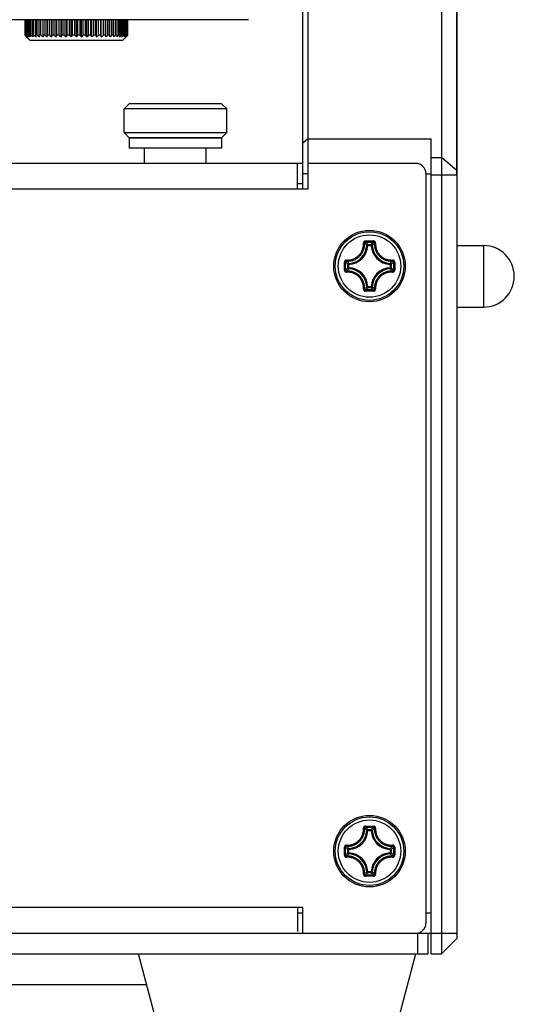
# Model space of a CAD drawing. Extents: x 0 to 420, y 0 to 297.
# Tile 73 of 75: x 382 to 391, y 193 to 212. Entities that reach past the tile are written whole.
import ezdxf

# ---------------------------------------------------------------- set-up
doc = ezdxf.new("R2010")
doc.units = 0
doc.header["$LTSCALE"] = 23.1
doc.layers.get('0').update_dxf_attribs({"linetype": 'CONTINUOUS'})
doc.layers.add('02___PRT_ALL_AXES', color=7, linetype='CONTINUOUS')
doc.layers.add('DIM_PILOTEES', color=7, linetype='CONTINUOUS')
doc.dimstyles.get("Standard").update_dxf_attribs({"dimtxt": 2.5, "dimasz": 2.5, "dimexe": 1.25, "dimexo": 0.625, "dimtad": 1, "dimcen": 2.5, "dimazin": 3, "dimtfac": 1, "dimtmove": 0, "dimatfit": 3})

# ---------------------------------------------------------------- blocks, each defined once
blk = doc.blocks.new('_FILLED')
at = {"color": 0, "linetype": 'BYBLOCK'}
blk.add_solid([(0, 0), (-1, 0.1429), (-1, -0.1429)], dxfattribs=at)
blk = doc.blocks.new('*D5')
at = {"layer": 'DIM_PILOTEES', "color": 2, "linetype": 'CONTINUOUS'}
for p, q in [((190.124, 209.109), (190.124, 278.743)), ((390.124, 209.109), (390.124, 278.743)), ((190.124, 276.743), (290.124, 276.743)), ((390.124, 276.743), (290.124, 276.743))]:
    blk.add_line(p, q, dxfattribs=at)
at = {"layer": 'DIM_PILOTEES', "color": 2, "linetype": 'CONTINUOUS', "xscale": 3.5, "yscale": 3.5, "zscale": 3.5, "rotation": 180}
blk.add_blockref('_FILLED', (190.124, 276.743), dxfattribs=at)
at = {"layer": 'DIM_PILOTEES', "color": 2, "linetype": 'CONTINUOUS', "xscale": 3.5, "yscale": 3.5, "zscale": 3.5}
blk.add_blockref('_FILLED', (390.124, 276.743), dxfattribs=at)

msp = doc.modelspace()

# ---------------------------------------------------------------- linework, layer by layer
at = {"color": 7, "linetype": 'CONTINUOUS'}
for p, q in [((387.224, 241.174), (387.224, 208.834)), ((389.824, 241.174), (389.824, 193.934)), ((387.124, 208.834), (387.124, 241.074)), ((390.124, 240.874), (390.124, 194.234)), ((386.064, 212.134), (360.114, 212.134)), ((381.715, 211.83), (381.715, 212.134)), ((381.717, 211.83), (381.717, 212.134)), ((381.723, 211.83), (381.723, 212.134)), ((381.731, 211.83), (381.731, 212.134)), ((381.743, 211.83), (381.743, 212.134)), ((381.755, 211.83), (381.755, 212.134)), ((381.773, 211.83), (381.773, 212.134)), ((381.789, 211.83), (381.789, 212.134)), ((381.813, 211.83), (381.813, 212.134)), ((381.834, 211.83), (381.834, 212.134)), ((381.864, 211.83), (381.864, 212.134)), ((381.888, 211.83), (381.888, 212.134)), ((381.923, 211.83), (381.923, 212.134)), ((381.952, 211.83), (381.952, 212.134)), ((381.991, 211.83), (381.991, 212.134)), ((382.024, 211.83), (382.024, 212.134)), ((382.065, 211.8), (382.065, 212.134)), ((382.068, 211.83), (382.068, 212.134)), ((382.103, 211.83), (382.103, 212.134)), ((382.144, 211.8), (382.144, 212.134)), ((382.151, 211.83), (382.151, 212.134)), ((382.189, 211.83), (382.189, 212.134)), ((382.229, 211.8), (382.229, 212.134)), ((382.24, 211.83), (382.24, 212.134)), ((382.281, 211.83), (382.281, 212.134)), ((382.32, 211.8), (382.32, 212.134)), ((382.335, 211.83), (382.335, 212.134)), ((382.377, 211.83), (382.377, 212.134)), ((382.415, 211.8), (382.415, 212.134)), ((382.434, 211.83), (382.434, 212.134)), ((382.478, 211.83), (382.478, 212.134)), ((382.513, 211.8), (382.513, 212.134)), ((382.536, 211.83), (382.536, 212.134)), ((382.581, 211.83), (382.581, 212.134)), ((382.613, 211.8), (382.613, 212.134)), ((382.639, 211.83), (382.639, 212.134)), ((382.685, 211.83), (382.685, 212.134)), ((382.714, 211.8), (382.714, 212.134)), ((382.744, 211.83), (382.744, 212.134)), ((382.79, 211.83), (382.79, 212.134)), ((382.816, 211.8), (382.816, 212.134)), ((382.848, 211.83), (382.848, 212.134)), ((382.893, 211.83), (382.893, 212.134)), ((382.916, 211.8), (382.916, 212.134)), ((382.951, 211.83), (382.951, 212.134)), ((382.995, 211.83), (382.995, 212.134)), ((383.014, 211.8), (383.014, 212.134)), ((383.051, 211.83), (383.051, 212.134)), ((383.094, 211.83), (383.094, 212.134)), ((383.109, 211.8), (383.109, 212.134)), ((383.148, 211.83), (383.148, 212.134)), ((383.189, 211.83), (383.189, 212.134)), ((383.199, 211.8), (383.199, 212.134)), ((383.24, 211.83), (383.24, 212.134)), ((383.278, 211.83), (383.278, 212.134)), ((383.285, 211.8), (383.285, 212.134)), ((383.326, 211.83), (383.326, 212.134)), ((383.361, 211.83), (383.361, 212.134)), ((383.364, 211.8), (383.364, 212.134)), ((383.405, 211.83), (383.405, 212.134)), ((383.438, 211.83), (383.438, 212.134)), ((383.477, 211.83), (383.477, 212.134)), ((383.506, 211.83), (383.506, 212.134)), ((383.541, 211.83), (383.541, 212.134)), ((383.565, 211.83), (383.565, 212.134)), ((383.595, 211.83), (383.595, 212.134)), ((383.616, 211.83), (383.616, 212.134)), ((383.64, 211.83), (383.64, 212.134)), ((383.656, 211.83), (383.656, 212.134)), ((383.674, 211.83), (383.674, 212.134)), ((383.686, 211.83), (383.686, 212.134)), ((383.698, 211.83), (383.698, 212.134)), ((383.705, 211.83), (383.705, 212.134)), ((383.712, 211.83), (383.712, 212.134)), ((383.714, 211.83), (383.714, 212.134)), ((381.717, 211.83), (381.715, 211.83)), ((381.722, 211.822), (381.715, 211.83)), ((381.717, 211.83), (381.734, 211.815)), ((381.737, 211.807), (381.722, 211.822)), ((381.731, 211.83), (381.723, 211.83)), ((381.737, 211.815), (381.723, 211.83)), ((381.731, 211.83), (381.748, 211.815)), ((381.734, 211.815), (381.75, 211.8)), ((381.75, 211.8), (381.737, 211.815)), ((381.814, 211.73), (381.737, 211.807)), ((381.755, 211.83), (381.743, 211.83)), ((381.754, 211.815), (381.743, 211.83)), ((381.748, 211.815), (381.766, 211.8)), ((381.766, 211.8), (381.754, 211.815)), ((381.789, 211.83), (381.773, 211.83)), ((381.783, 211.815), (381.773, 211.83)), ((381.792, 211.8), (381.783, 211.815)), ((381.783, 211.807), (381.792, 211.8)), ((381.789, 211.83), (381.809, 211.815)), ((381.834, 211.83), (381.813, 211.83)), ((381.821, 211.815), (381.813, 211.83)), ((381.828, 211.8), (381.821, 211.815)), ((381.888, 211.83), (381.864, 211.83)), ((381.874, 211.8), (381.864, 211.83)), ((381.952, 211.83), (381.923, 211.83)), ((381.93, 211.8), (381.923, 211.83)), ((382.024, 211.83), (381.991, 211.83)), ((381.994, 211.8), (381.991, 211.83)), ((382.065, 211.8), (382.068, 211.83)), ((382.103, 211.83), (382.068, 211.83)), ((382.144, 211.8), (382.151, 211.83)), ((382.189, 211.83), (382.151, 211.83)), ((382.229, 211.8), (382.24, 211.83)), ((382.281, 211.83), (382.24, 211.83)), ((382.281, 211.83), (382.301, 211.815)), ((382.32, 211.8), (382.327, 211.815)), ((382.327, 211.815), (382.335, 211.83)), ((382.377, 211.83), (382.335, 211.83)), ((382.406, 211.807), (382.415, 211.8)), ((382.415, 211.8), (382.424, 211.815)), ((382.424, 211.815), (382.434, 211.83)), ((382.478, 211.83), (382.434, 211.83)), ((382.478, 211.83), (382.495, 211.815)), ((382.495, 211.815), (382.513, 211.8)), ((382.513, 211.8), (382.524, 211.815)), ((382.524, 211.815), (382.536, 211.83)), ((382.581, 211.83), (382.536, 211.83)), ((382.581, 211.83), (382.597, 211.815)), ((382.597, 211.815), (382.613, 211.8)), ((382.613, 211.8), (382.626, 211.815)), ((382.626, 211.815), (382.639, 211.83)), ((382.685, 211.83), (382.639, 211.83)), ((382.685, 211.83), (382.7, 211.815)), ((382.7, 211.815), (382.714, 211.8)), ((382.714, 211.8), (382.729, 211.815)), ((382.729, 211.815), (382.744, 211.83)), ((382.79, 211.83), (382.744, 211.83)), ((382.79, 211.83), (382.803, 211.815)), ((382.803, 211.815), (382.816, 211.8)), ((382.816, 211.8), (382.832, 211.815)), ((382.832, 211.815), (382.848, 211.83)), ((382.893, 211.83), (382.848, 211.83)), ((382.893, 211.83), (382.905, 211.815)), ((382.905, 211.815), (382.916, 211.8)), ((382.916, 211.8), (382.934, 211.815)), ((382.934, 211.815), (382.951, 211.83)), ((382.995, 211.83), (382.951, 211.83)), ((382.995, 211.83), (383.005, 211.815)), ((383.005, 211.815), (383.014, 211.8)), ((383.094, 211.83), (383.051, 211.83)), ((383.094, 211.83), (383.102, 211.815)), ((383.102, 211.815), (383.109, 211.8)), ((383.189, 211.83), (383.148, 211.83)), ((383.189, 211.83), (383.199, 211.8)), ((383.278, 211.83), (383.24, 211.83)), ((383.278, 211.83), (383.285, 211.8)), ((383.361, 211.83), (383.326, 211.83)), ((383.361, 211.83), (383.364, 211.8)), ((383.438, 211.83), (383.405, 211.83)), ((383.438, 211.83), (383.435, 211.8)), ((383.506, 211.83), (383.477, 211.83)), ((383.506, 211.83), (383.499, 211.8)), ((383.565, 211.83), (383.541, 211.83)), ((383.565, 211.83), (383.555, 211.8)), ((383.616, 211.83), (383.595, 211.83)), ((383.608, 211.815), (383.601, 211.8)), ((383.616, 211.83), (383.608, 211.815)), ((383.614, 211.73), (383.694, 211.81)), ((383.646, 211.815), (383.637, 211.8)), ((383.656, 211.83), (383.64, 211.83)), ((383.656, 211.83), (383.646, 211.815)), ((383.663, 211.8), (383.681, 211.815)), ((383.675, 211.815), (383.663, 211.8)), ((383.686, 211.83), (383.674, 211.83)), ((383.686, 211.83), (383.675, 211.815)), ((383.679, 211.8), (383.695, 211.815)), ((383.692, 211.815), (383.679, 211.8)), ((383.681, 211.815), (383.698, 211.83)), ((383.705, 211.83), (383.692, 211.815)), ((383.704, 211.82), (383.694, 211.81)), ((383.695, 211.815), (383.712, 211.83)), ((383.705, 211.83), (383.698, 211.83)), ((383.714, 211.83), (383.704, 211.82)), ((383.714, 211.83), (383.712, 211.83)), ((383.614, 211.73), (381.814, 211.73)), ((383.744, 210.494), (383.644, 210.394)), ((385.544, 210.494), (383.744, 210.494)), ((385.544, 210.494), (385.644, 210.394)), ((385.644, 210.394), (383.644, 210.394)), ((383.644, 209.934), (383.644, 210.394)), ((385.644, 209.934), (385.644, 210.394)), ((383.644, 209.934), (385.644, 209.934)), ((383.744, 209.834), (383.644, 209.934)), ((385.544, 209.834), (385.644, 209.934)), ((383.744, 209.834), (385.544, 209.834)), ((387.224, 209.812), (387.124, 209.727)), ((387.224, 209.812), (389.624, 209.812)), ((389.624, 193.934), (389.624, 209.812)), ((384.044, 209.334), (384.044, 209.634)), ((385.244, 209.334), (385.244, 209.634)), ((387.124, 209.334), (193.224, 209.334)), ((387.024, 208.834), (387.024, 209.334)), ((389.324, 209.334), (387.224, 209.334)), ((389.624, 209.45), (389.824, 209.45)), ((390.124, 209.194), (389.824, 209.45)), ((387.224, 209.133), (387.124, 209.133)), ((389.524, 209.134), (389.524, 194.534)), ((389.524, 209.133), (389.624, 209.133)), ((389.624, 209.109), (390.124, 209.109)), ((387.124, 208.934), (387.024, 208.934)), ((387.224, 208.834), (193.024, 208.834)), ((388.335, 207.772), (388.328, 207.778)), ((388.348, 207.799), (388.395, 207.799)), ((388.379, 207.823), (388.425, 207.823)), ((388.395, 207.799), (388.439, 207.799)), ((388.425, 207.823), (388.501, 207.823)), ((388.514, 207.772), (388.521, 207.778)), ((388.392, 207.736), (388.372, 207.737)), ((388.392, 207.756), (388.457, 207.756)), ((388.392, 207.736), (388.392, 207.756)), ((388.392, 207.736), (388.457, 207.736)), ((388.457, 207.736), (388.457, 207.756)), ((388.457, 207.736), (388.477, 207.737)), ((390.124, 207.734), (390.644, 207.734)), ((390.644, 207.734), (390.644, 206.534)), ((387.935, 207.334), (387.935, 207.411)), ((387.959, 207.334), (387.959, 207.41)), ((387.986, 207.423), (387.98, 207.431)), ((388.022, 207.366), (388.022, 207.386)), ((388.826, 207.366), (388.827, 207.386)), ((388.862, 207.423), (388.869, 207.431)), ((388.89, 207.41), (388.89, 207.334)), ((388.914, 207.411), (388.914, 207.334)), ((387.935, 207.257), (387.935, 207.334)), ((387.959, 207.258), (387.959, 207.334)), ((387.986, 207.244), (387.98, 207.237)), ((388.022, 207.366), (388.003, 207.366)), ((388.003, 207.301), (388.003, 207.366)), ((388.022, 207.301), (388.003, 207.301)), ((388.022, 207.301), (388.022, 207.366)), ((388.022, 207.301), (388.022, 207.282)), ((388.826, 207.366), (388.846, 207.366)), ((388.826, 207.366), (388.826, 207.301)), ((388.826, 207.301), (388.846, 207.301)), ((388.826, 207.301), (388.827, 207.282)), ((388.846, 207.366), (388.846, 207.301)), ((388.862, 207.244), (388.869, 207.237)), ((388.89, 207.334), (388.89, 207.258)), ((388.914, 207.334), (388.914, 207.257)), ((388.335, 206.896), (388.328, 206.889)), ((388.392, 206.932), (388.372, 206.931)), ((388.457, 206.932), (388.392, 206.932)), ((388.392, 206.932), (388.392, 206.912)), ((388.457, 206.912), (388.392, 206.912)), ((388.424, 206.844), (388.394, 206.844)), ((388.454, 206.868), (388.41, 206.868)), ((388.454, 206.844), (388.424, 206.844)), ((388.501, 206.869), (388.454, 206.868)), ((388.457, 206.932), (388.477, 206.931)), ((388.457, 206.932), (388.457, 206.912)), ((388.514, 206.896), (388.521, 206.889)), ((390.124, 206.534), (390.644, 206.534)), ((388.335, 196.372), (388.328, 196.378)), ((388.348, 196.399), (388.395, 196.399)), ((388.392, 196.336), (388.372, 196.337)), ((388.379, 196.423), (388.425, 196.423)), ((388.392, 196.356), (388.457, 196.356)), ((388.392, 196.336), (388.392, 196.356)), ((388.392, 196.336), (388.457, 196.336)), ((388.395, 196.399), (388.439, 196.399)), ((388.425, 196.423), (388.501, 196.423)), ((388.457, 196.336), (388.457, 196.356)), ((388.457, 196.336), (388.477, 196.337)), ((388.514, 196.372), (388.521, 196.378)), ((387.935, 195.934), (387.935, 196.011)), ((387.935, 195.857), (387.935, 195.934)), ((387.959, 195.934), (387.959, 196.01)), ((387.959, 195.858), (387.959, 195.934)), ((387.986, 196.023), (387.98, 196.031)), ((388.022, 195.966), (388.003, 195.966)), ((388.003, 195.901), (388.003, 195.966)), ((388.022, 195.901), (388.003, 195.901)), ((388.022, 195.966), (388.022, 195.986)), ((388.022, 195.901), (388.022, 195.966)), ((388.022, 195.901), (388.022, 195.882)), ((388.826, 195.966), (388.827, 195.986)), ((388.826, 195.966), (388.846, 195.966)), ((388.826, 195.966), (388.826, 195.901)), ((388.826, 195.901), (388.846, 195.901)), ((388.826, 195.901), (388.827, 195.882)), ((388.846, 195.966), (388.846, 195.901)), ((388.862, 196.023), (388.869, 196.031)), ((388.89, 196.01), (388.89, 195.934)), ((388.89, 195.934), (388.89, 195.858)), ((388.914, 196.011), (388.914, 195.934)), ((388.914, 195.934), (388.914, 195.857)), ((387.986, 195.844), (387.98, 195.837)), ((388.862, 195.844), (388.869, 195.837)), ((388.335, 195.496), (388.328, 195.489)), ((388.392, 195.532), (388.372, 195.531)), ((388.457, 195.532), (388.392, 195.532)), ((388.392, 195.532), (388.392, 195.512)), ((388.457, 195.512), (388.392, 195.512)), ((388.457, 195.532), (388.477, 195.531)), ((388.457, 195.532), (388.457, 195.512)), ((388.514, 195.496), (388.521, 195.489)), ((388.424, 195.444), (388.394, 195.444)), ((388.454, 195.468), (388.41, 195.468)), ((388.454, 195.444), (388.424, 195.444)), ((388.501, 195.469), (388.454, 195.468)), ((387.124, 194.834), (193.124, 194.834)), ((387.024, 194.834), (387.024, 194.372)), ((387.024, 194.734), (387.124, 194.734)), ((387.124, 194.334), (387.124, 194.834)), ((389.524, 194.734), (389.624, 194.734)), ((190.124, 194.334), (390.124, 194.334)), ((389.364, 193.934), (389.364, 194.334)), ((389.564, 193.934), (389.564, 194.334)), ((390.124, 194.234), (389.824, 193.934)), ((190.684, 193.934), (389.564, 193.934)), ((384.485, 191.823), (383.924, 193.934)), ((388.764, 191.823), (389.324, 193.934)), ((389.624, 193.934), (389.824, 193.934)), ((313.124, 193.334), (384.084, 193.334))]:
    msp.add_line(p, q, dxfattribs=at)
for points in [[(381.755, 211.83), (381.764, 211.822), (381.783, 211.807)], [(381.809, 211.815), (381.819, 211.807), (381.828, 211.8)], [(381.834, 211.83), (381.844, 211.822), (381.854, 211.815), (381.864, 211.807), (381.874, 211.8)], [(381.888, 211.83), (381.899, 211.822), (381.909, 211.815), (381.92, 211.807), (381.93, 211.8)], [(381.952, 211.83), (381.962, 211.822), (381.973, 211.815), (381.983, 211.807), (381.994, 211.8)], [(382.024, 211.83), (382.034, 211.822), (382.045, 211.815), (382.055, 211.807), (382.065, 211.8)], [(382.103, 211.83), (382.113, 211.822), (382.124, 211.815), (382.134, 211.807), (382.144, 211.8)], [(382.189, 211.83), (382.199, 211.822), (382.209, 211.815), (382.219, 211.807), (382.229, 211.8)], [(382.301, 211.815), (382.31, 211.807), (382.32, 211.8)], [(382.377, 211.83), (382.387, 211.822), (382.406, 211.807)], [(383.014, 211.8), (383.023, 211.807), (383.033, 211.815), (383.051, 211.83)], [(383.109, 211.8), (383.119, 211.807), (383.128, 211.815), (383.138, 211.822), (383.148, 211.83)], [(383.199, 211.8), (383.209, 211.807), (383.219, 211.815), (383.23, 211.822), (383.24, 211.83)], [(383.285, 211.8), (383.295, 211.807), (383.305, 211.815), (383.315, 211.822), (383.326, 211.83)], [(383.364, 211.8), (383.374, 211.807), (383.384, 211.815), (383.395, 211.822), (383.405, 211.83)], [(383.435, 211.8), (383.446, 211.807), (383.456, 211.815), (383.467, 211.822), (383.477, 211.83)], [(383.499, 211.8), (383.509, 211.807), (383.52, 211.815), (383.53, 211.822), (383.541, 211.83)], [(383.555, 211.8), (383.564, 211.807), (383.575, 211.815), (383.585, 211.822), (383.595, 211.83)], [(383.601, 211.8), (383.61, 211.807), (383.62, 211.815), (383.64, 211.83)], [(383.637, 211.8), (383.646, 211.807), (383.655, 211.815), (383.674, 211.83)], [(387.978, 207.452), (387.999, 207.451), (388.019, 207.452), (388.038, 207.454), (388.056, 207.457), (388.073, 207.461), (388.089, 207.465), (388.104, 207.471), (388.119, 207.477), (388.133, 207.483), (388.146, 207.49), (388.159, 207.498), (388.171, 207.506), (388.183, 207.514), (388.195, 207.523), (388.206, 207.533), (388.216, 207.543), (388.226, 207.553), (388.235, 207.564), (388.244, 207.575), (388.253, 207.587), (388.261, 207.599), (388.268, 207.612), (388.275, 207.626), (388.282, 207.64), (388.288, 207.654), (388.293, 207.67), (388.297, 207.686), (388.301, 207.702), (388.304, 207.72), (388.306, 207.739), (388.307, 207.759), (388.307, 207.781)], [(387.98, 207.431), (388.002, 207.43), (388.024, 207.431), (388.044, 207.433), (388.063, 207.436), (388.08, 207.441), (388.097, 207.445), (388.113, 207.451), (388.129, 207.457), (388.144, 207.464), (388.158, 207.471), (388.171, 207.479), (388.185, 207.488), (388.197, 207.497), (388.209, 207.506), (388.221, 207.516), (388.232, 207.527), (388.242, 207.538), (388.252, 207.549), (388.262, 207.561), (388.271, 207.574), (388.279, 207.587), (388.287, 207.601), (388.294, 207.615), (388.301, 207.63), (388.307, 207.645), (388.313, 207.661), (388.318, 207.678), (388.322, 207.696), (388.325, 207.715), (388.327, 207.735), (388.328, 207.756), (388.328, 207.778)], [(388.347, 207.823), (388.344, 207.823), (388.341, 207.822), (388.337, 207.822), (388.333, 207.82), (388.329, 207.819), (388.326, 207.817), (388.322, 207.814), (388.319, 207.812), (388.316, 207.809), (388.314, 207.806), (388.312, 207.803), (388.31, 207.799), (388.309, 207.796), (388.308, 207.793), (388.307, 207.789), (388.307, 207.786), (388.307, 207.783), (388.307, 207.781)], [(388.307, 207.781), (388.31, 207.781), (388.313, 207.781), (388.316, 207.781), (388.318, 207.781), (388.321, 207.781), (388.323, 207.78), (388.325, 207.78), (388.326, 207.779), (388.327, 207.779), (388.328, 207.778)], [(388.348, 207.799), (388.345, 207.799), (388.342, 207.798), (388.339, 207.797), (388.336, 207.795), (388.333, 207.793), (388.331, 207.791), (388.329, 207.788), (388.328, 207.785), (388.328, 207.782), (388.328, 207.778)], [(388.372, 207.737), (388.365, 207.744), (388.357, 207.751), (388.35, 207.758), (388.343, 207.765), (388.335, 207.772)], [(388.347, 207.823), (388.364, 207.823), (388.379, 207.823)], [(388.347, 207.823), (388.347, 207.82), (388.348, 207.816), (388.348, 207.813), (388.348, 207.81), (388.348, 207.807), (388.348, 207.805), (388.348, 207.803), (388.348, 207.801), (388.348, 207.8), (388.348, 207.799)], [(388.378, 207.771), (388.37, 207.778), (388.363, 207.785), (388.356, 207.792), (388.348, 207.799)], [(388.392, 207.756), (388.385, 207.763), (388.378, 207.771)], [(388.439, 207.799), (388.485, 207.799), (388.501, 207.799)], [(388.457, 207.756), (388.464, 207.763), (388.471, 207.771)], [(388.471, 207.771), (388.479, 207.778), (388.486, 207.785), (388.493, 207.792), (388.501, 207.799)], [(388.477, 207.737), (388.484, 207.744), (388.492, 207.751), (388.499, 207.758), (388.506, 207.765), (388.514, 207.772)], [(388.501, 207.823), (388.501, 207.82), (388.501, 207.816), (388.501, 207.813), (388.501, 207.81), (388.501, 207.807), (388.501, 207.805), (388.501, 207.803), (388.501, 207.801), (388.501, 207.8), (388.501, 207.799)], [(388.542, 207.781), (388.542, 207.783), (388.542, 207.786), (388.542, 207.789), (388.541, 207.793), (388.54, 207.796), (388.539, 207.799), (388.537, 207.803), (388.535, 207.806), (388.532, 207.809), (388.529, 207.812), (388.526, 207.815), (388.523, 207.817), (388.519, 207.819), (388.516, 207.821), (388.512, 207.822), (388.508, 207.823), (388.505, 207.823), (388.501, 207.823)], [(388.521, 207.778), (388.521, 207.782), (388.521, 207.785), (388.519, 207.788), (388.518, 207.791), (388.516, 207.793), (388.513, 207.795), (388.51, 207.797), (388.507, 207.798), (388.504, 207.799), (388.501, 207.799)], [(388.542, 207.781), (388.539, 207.781), (388.536, 207.781), (388.533, 207.781), (388.531, 207.781), (388.528, 207.781), (388.526, 207.78), (388.524, 207.78), (388.523, 207.779), (388.522, 207.779), (388.521, 207.778)], [(388.521, 207.778), (388.521, 207.756), (388.522, 207.735), (388.524, 207.715), (388.527, 207.696), (388.531, 207.679), (388.536, 207.662), (388.541, 207.646), (388.547, 207.631), (388.554, 207.616), (388.561, 207.602), (388.569, 207.588), (388.577, 207.575), (388.587, 207.562), (388.596, 207.55), (388.607, 207.538), (388.617, 207.527), (388.629, 207.516), (388.641, 207.506), (388.653, 207.496), (388.666, 207.487), (388.679, 207.478), (388.693, 207.47), (388.707, 207.463), (388.721, 207.456), (388.737, 207.45), (388.753, 207.445), (388.769, 207.44), (388.787, 207.436), (388.806, 207.433), (388.826, 207.431), (388.847, 207.43), (388.869, 207.431)], [(388.542, 207.781), (388.542, 207.759), (388.543, 207.739), (388.545, 207.721), (388.548, 207.703), (388.551, 207.686), (388.556, 207.671), (388.561, 207.655), (388.567, 207.641), (388.573, 207.627), (388.58, 207.614), (388.587, 207.601), (388.595, 207.588), (388.604, 207.576), (388.613, 207.564), (388.623, 207.553), (388.633, 207.542), (388.644, 207.532), (388.655, 207.522), (388.667, 207.513), (388.679, 207.505), (388.691, 207.497), (388.704, 207.489), (388.718, 207.482), (388.732, 207.476), (388.746, 207.47), (388.761, 207.465), (388.777, 207.461), (388.794, 207.457), (388.811, 207.454), (388.83, 207.452), (388.85, 207.451), (388.871, 207.452)], [(388.392, 207.756), (388.389, 207.755), (388.386, 207.755), (388.383, 207.754), (388.381, 207.752), (388.378, 207.75), (388.376, 207.748), (388.375, 207.745), (388.373, 207.743), (388.373, 207.74), (388.372, 207.737)], [(388.477, 207.737), (388.476, 207.74), (388.475, 207.743), (388.474, 207.745), (388.473, 207.748), (388.471, 207.75), (388.468, 207.752), (388.466, 207.754), (388.463, 207.755), (388.46, 207.755), (388.457, 207.756)], [(387.978, 207.452), (387.975, 207.452), (387.972, 207.451), (387.969, 207.451), (387.966, 207.45), (387.962, 207.449), (387.959, 207.448), (387.956, 207.446), (387.952, 207.444), (387.949, 207.442), (387.946, 207.439), (387.944, 207.436), (387.941, 207.432), (387.939, 207.429), (387.938, 207.425), (387.937, 207.421), (387.936, 207.418), (387.935, 207.414), (387.935, 207.411)], [(387.935, 207.411), (387.939, 207.411), (387.942, 207.411), (387.945, 207.411), (387.948, 207.411), (387.951, 207.411), (387.954, 207.411), (387.956, 207.41), (387.957, 207.41), (387.959, 207.41), (387.959, 207.41)], [(387.98, 207.431), (387.977, 207.431), (387.974, 207.43), (387.971, 207.429), (387.968, 207.427), (387.965, 207.425), (387.963, 207.423), (387.961, 207.42), (387.96, 207.417), (387.959, 207.413), (387.959, 207.41)], [(387.988, 207.381), (387.98, 207.388), (387.973, 207.395), (387.966, 207.403), (387.959, 207.41)], [(387.978, 207.452), (387.978, 207.449), (387.977, 207.446), (387.977, 207.443), (387.978, 207.44), (387.978, 207.438), (387.978, 207.436), (387.978, 207.434), (387.979, 207.432), (387.979, 207.431), (387.98, 207.431)], [(388.022, 207.386), (388.014, 207.394), (388.007, 207.401), (388, 207.408), (387.993, 207.416), (387.986, 207.423)], [(388.003, 207.366), (387.995, 207.374), (387.988, 207.381)], [(388.022, 207.386), (388.019, 207.386), (388.016, 207.385), (388.013, 207.384), (388.01, 207.382), (388.008, 207.38), (388.006, 207.378), (388.005, 207.375), (388.004, 207.372), (388.003, 207.369), (388.003, 207.366)], [(388.827, 207.386), (388.835, 207.394), (388.842, 207.401), (388.849, 207.408), (388.856, 207.416), (388.862, 207.423)], [(388.846, 207.366), (388.846, 207.369), (388.845, 207.372), (388.844, 207.375), (388.843, 207.378), (388.841, 207.38), (388.839, 207.382), (388.836, 207.384), (388.833, 207.385), (388.83, 207.386), (388.827, 207.386)], [(388.846, 207.366), (388.854, 207.374), (388.861, 207.381)], [(388.861, 207.381), (388.869, 207.388), (388.876, 207.395), (388.883, 207.403), (388.89, 207.41)], [(388.871, 207.452), (388.871, 207.449), (388.871, 207.446), (388.871, 207.443), (388.871, 207.44), (388.871, 207.438), (388.871, 207.436), (388.87, 207.434), (388.87, 207.432), (388.87, 207.431), (388.869, 207.431)], [(388.89, 207.41), (388.89, 207.413), (388.889, 207.417), (388.888, 207.42), (388.886, 207.423), (388.884, 207.425), (388.881, 207.427), (388.878, 207.429), (388.875, 207.43), (388.872, 207.431), (388.869, 207.431)], [(388.914, 207.411), (388.914, 207.414), (388.913, 207.418), (388.912, 207.421), (388.911, 207.425), (388.909, 207.429), (388.907, 207.433), (388.905, 207.436), (388.902, 207.439), (388.9, 207.442), (388.896, 207.444), (388.893, 207.446), (388.89, 207.448), (388.886, 207.449), (388.883, 207.45), (388.88, 207.451), (388.877, 207.451), (388.874, 207.452), (388.871, 207.452)], [(388.914, 207.411), (388.91, 207.411), (388.907, 207.411), (388.904, 207.411), (388.901, 207.411), (388.898, 207.411), (388.895, 207.411), (388.893, 207.41), (388.892, 207.41), (388.89, 207.41), (388.89, 207.41)], [(387.935, 207.257), (387.939, 207.257), (387.942, 207.257), (387.945, 207.257), (387.948, 207.257), (387.951, 207.257), (387.954, 207.257), (387.956, 207.257), (387.957, 207.257), (387.959, 207.257), (387.959, 207.258)], [(387.935, 207.257), (387.935, 207.253), (387.936, 207.25), (387.937, 207.246), (387.938, 207.243), (387.939, 207.239), (387.941, 207.235), (387.944, 207.232), (387.946, 207.229), (387.949, 207.226), (387.953, 207.223), (387.956, 207.221), (387.959, 207.22), (387.962, 207.218), (387.966, 207.217), (387.969, 207.217), (387.972, 207.216), (387.975, 207.216), (387.978, 207.216)], [(387.988, 207.287), (387.98, 207.28), (387.973, 207.272), (387.966, 207.265), (387.959, 207.258)], [(387.959, 207.258), (387.959, 207.254), (387.96, 207.251), (387.961, 207.248), (387.963, 207.245), (387.965, 207.243), (387.968, 207.241), (387.971, 207.239), (387.974, 207.238), (387.977, 207.237), (387.98, 207.237)], [(387.978, 207.216), (387.978, 207.219), (387.977, 207.222), (387.977, 207.225), (387.978, 207.228), (387.978, 207.23), (387.978, 207.232), (387.978, 207.234), (387.979, 207.235), (387.979, 207.236), (387.98, 207.237)], [(388.307, 206.887), (388.307, 206.908), (388.306, 206.928), (388.304, 206.947), (388.301, 206.965), (388.298, 206.981), (388.293, 206.997), (388.288, 207.012), (388.282, 207.027), (388.276, 207.041), (388.269, 207.054), (388.262, 207.067), (388.253, 207.08), (388.245, 207.092), (388.236, 207.103), (388.226, 207.115), (388.216, 207.125), (388.205, 207.135), (388.194, 207.145), (388.182, 207.154), (388.17, 207.163), (388.158, 207.171), (388.145, 207.178), (388.131, 207.185), (388.117, 207.192), (388.103, 207.197), (388.088, 207.203), (388.072, 207.207), (388.055, 207.211), (388.038, 207.214), (388.019, 207.216), (387.999, 207.217), (387.978, 207.216)], [(388.328, 206.889), (388.328, 206.912), (388.327, 206.933), (388.325, 206.953), (388.322, 206.971), (388.318, 206.989), (388.313, 207.006), (388.308, 207.022), (388.302, 207.037), (388.295, 207.052), (388.288, 207.066), (388.28, 207.08), (388.271, 207.093), (388.262, 207.106), (388.253, 207.118), (388.242, 207.13), (388.232, 207.141), (388.22, 207.152), (388.208, 207.162), (388.196, 207.172), (388.183, 207.181), (388.17, 207.189), (388.156, 207.197), (388.142, 207.205), (388.128, 207.211), (388.112, 207.217), (388.096, 207.223), (388.079, 207.227), (388.062, 207.231), (388.043, 207.234), (388.023, 207.237), (388.002, 207.237), (387.98, 207.237)], [(388.022, 207.282), (388.014, 207.274), (388.007, 207.267), (388, 207.259), (387.993, 207.252), (387.986, 207.244)], [(388.003, 207.301), (387.995, 207.294), (387.988, 207.287)], [(388.003, 207.301), (388.003, 207.298), (388.004, 207.296), (388.005, 207.293), (388.006, 207.29), (388.008, 207.288), (388.01, 207.286), (388.013, 207.284), (388.016, 207.283), (388.019, 207.282), (388.022, 207.282)], [(388.869, 207.237), (388.846, 207.237), (388.825, 207.237), (388.805, 207.234), (388.786, 207.231), (388.769, 207.227), (388.752, 207.222), (388.736, 207.217), (388.72, 207.211), (388.705, 207.204), (388.691, 207.196), (388.677, 207.189), (388.664, 207.18), (388.652, 207.171), (388.64, 207.161), (388.628, 207.151), (388.617, 207.141), (388.607, 207.13), (388.597, 207.118), (388.587, 207.106), (388.578, 207.094), (388.57, 207.081), (388.562, 207.067), (388.554, 207.053), (388.548, 207.038), (388.541, 207.023), (388.536, 207.007), (388.531, 206.99), (388.527, 206.972), (388.524, 206.953), (388.522, 206.933), (388.521, 206.912), (388.521, 206.889)], [(388.871, 207.216), (388.85, 207.217), (388.83, 207.216), (388.811, 207.214), (388.793, 207.211), (388.776, 207.207), (388.76, 207.202), (388.745, 207.197), (388.73, 207.191), (388.716, 207.185), (388.703, 207.178), (388.69, 207.17), (388.678, 207.162), (388.666, 207.154), (388.654, 207.145), (388.643, 207.135), (388.633, 207.125), (388.623, 207.115), (388.614, 207.104), (388.605, 207.092), (388.596, 207.081), (388.588, 207.068), (388.581, 207.055), (388.574, 207.042), (388.567, 207.028), (388.561, 207.013), (388.556, 206.998), (388.552, 206.982), (388.548, 206.965), (388.545, 206.947), (388.543, 206.929), (388.542, 206.908), (388.542, 206.887)], [(388.827, 207.282), (388.83, 207.282), (388.833, 207.283), (388.836, 207.284), (388.839, 207.286), (388.841, 207.288), (388.843, 207.29), (388.844, 207.293), (388.845, 207.296), (388.846, 207.298), (388.846, 207.301)], [(388.827, 207.282), (388.835, 207.274), (388.842, 207.267), (388.849, 207.259), (388.856, 207.252), (388.862, 207.244)], [(388.846, 207.301), (388.854, 207.294), (388.861, 207.287)], [(388.861, 207.287), (388.869, 207.28), (388.876, 207.272), (388.883, 207.265), (388.89, 207.258)], [(388.869, 207.237), (388.872, 207.237), (388.875, 207.238), (388.878, 207.239), (388.881, 207.241), (388.884, 207.243), (388.886, 207.245), (388.888, 207.248), (388.889, 207.251), (388.89, 207.254), (388.89, 207.258)], [(388.871, 207.216), (388.871, 207.219), (388.871, 207.222), (388.871, 207.225), (388.871, 207.228), (388.871, 207.23), (388.871, 207.232), (388.87, 207.234), (388.87, 207.235), (388.87, 207.236), (388.869, 207.237)], [(388.871, 207.216), (388.874, 207.216), (388.877, 207.216), (388.88, 207.217), (388.883, 207.217), (388.887, 207.218), (388.89, 207.22), (388.893, 207.221), (388.897, 207.224), (388.9, 207.226), (388.903, 207.229), (388.905, 207.232), (388.908, 207.235), (388.91, 207.239), (388.911, 207.243), (388.912, 207.246), (388.913, 207.25), (388.914, 207.254), (388.914, 207.257)], [(388.914, 207.257), (388.91, 207.257), (388.907, 207.257), (388.904, 207.257), (388.901, 207.257), (388.898, 207.257), (388.895, 207.257), (388.893, 207.257), (388.892, 207.257), (388.89, 207.257), (388.89, 207.258)], [(388.307, 206.887), (388.31, 206.887), (388.313, 206.887), (388.316, 206.887), (388.318, 206.887), (388.321, 206.887), (388.323, 206.887), (388.325, 206.888), (388.326, 206.888), (388.327, 206.889), (388.328, 206.889)], [(388.307, 206.887), (388.307, 206.884), (388.307, 206.881), (388.307, 206.878), (388.308, 206.875), (388.309, 206.872), (388.31, 206.868), (388.312, 206.865), (388.314, 206.862), (388.317, 206.859), (388.319, 206.856), (388.323, 206.853), (388.326, 206.851), (388.33, 206.849), (388.333, 206.847), (388.337, 206.846), (388.341, 206.845), (388.344, 206.845), (388.347, 206.845)], [(388.328, 206.889), (388.328, 206.886), (388.328, 206.883), (388.329, 206.88), (388.331, 206.877), (388.333, 206.875), (388.336, 206.873), (388.339, 206.871), (388.342, 206.87), (388.345, 206.869), (388.348, 206.869)], [(388.372, 206.931), (388.365, 206.924), (388.357, 206.917), (388.35, 206.909), (388.343, 206.903), (388.335, 206.896)], [(388.347, 206.845), (388.347, 206.848), (388.348, 206.851), (388.348, 206.855), (388.348, 206.858), (388.348, 206.86), (388.348, 206.863), (388.348, 206.865), (388.348, 206.867), (388.348, 206.868), (388.348, 206.869)], [(388.394, 206.844), (388.364, 206.845), (388.347, 206.845)], [(388.378, 206.897), (388.37, 206.89), (388.363, 206.883), (388.356, 206.876), (388.348, 206.869)], [(388.41, 206.868), (388.364, 206.869), (388.348, 206.869)], [(388.372, 206.931), (388.373, 206.928), (388.373, 206.925), (388.375, 206.922), (388.376, 206.92), (388.378, 206.918), (388.381, 206.916), (388.383, 206.914), (388.386, 206.913), (388.389, 206.912), (388.392, 206.912)], [(388.392, 206.912), (388.385, 206.904), (388.378, 206.897)], [(388.501, 206.845), (388.47, 206.845), (388.454, 206.844)], [(388.457, 206.912), (388.46, 206.912), (388.463, 206.913), (388.466, 206.914), (388.468, 206.916), (388.471, 206.917), (388.473, 206.92), (388.474, 206.922), (388.475, 206.925), (388.476, 206.928), (388.477, 206.931)], [(388.457, 206.912), (388.464, 206.904), (388.471, 206.897)], [(388.471, 206.897), (388.479, 206.89), (388.486, 206.883), (388.493, 206.876), (388.501, 206.869)], [(388.477, 206.931), (388.484, 206.924), (388.492, 206.917), (388.499, 206.909), (388.506, 206.903), (388.514, 206.896)], [(388.501, 206.869), (388.504, 206.869), (388.507, 206.87), (388.51, 206.871), (388.513, 206.873), (388.516, 206.875), (388.518, 206.877), (388.519, 206.88), (388.521, 206.883), (388.521, 206.886), (388.521, 206.889)], [(388.501, 206.845), (388.505, 206.845), (388.508, 206.845), (388.512, 206.846), (388.516, 206.847), (388.52, 206.849), (388.523, 206.851), (388.527, 206.853), (388.53, 206.856), (388.532, 206.859), (388.535, 206.862), (388.537, 206.865), (388.539, 206.868), (388.54, 206.872), (388.541, 206.875), (388.542, 206.878), (388.542, 206.881), (388.542, 206.884), (388.542, 206.887)], [(388.501, 206.845), (388.501, 206.848), (388.501, 206.851), (388.501, 206.855), (388.501, 206.858), (388.501, 206.86), (388.501, 206.863), (388.501, 206.865), (388.501, 206.867), (388.501, 206.868), (388.501, 206.869)], [(388.542, 206.887), (388.539, 206.887), (388.536, 206.887), (388.533, 206.887), (388.531, 206.887), (388.528, 206.887), (388.526, 206.887), (388.524, 206.888), (388.523, 206.888), (388.522, 206.889), (388.521, 206.889)], [(387.978, 196.052), (387.999, 196.051), (388.019, 196.052), (388.038, 196.054), (388.056, 196.057), (388.073, 196.061), (388.089, 196.065), (388.104, 196.071), (388.119, 196.077), (388.133, 196.083), (388.146, 196.09), (388.159, 196.098), (388.171, 196.106), (388.183, 196.114), (388.195, 196.123), (388.206, 196.133), (388.216, 196.143), (388.226, 196.153), (388.235, 196.164), (388.244, 196.175), (388.253, 196.187), (388.261, 196.199), (388.268, 196.212), (388.275, 196.226), (388.282, 196.24), (388.288, 196.254), (388.293, 196.27), (388.297, 196.286), (388.301, 196.302), (388.304, 196.32), (388.306, 196.339), (388.307, 196.359), (388.307, 196.381)], [(387.98, 196.031), (388.002, 196.03), (388.024, 196.031), (388.044, 196.033), (388.063, 196.036), (388.08, 196.041), (388.097, 196.045), (388.113, 196.051), (388.129, 196.057), (388.144, 196.064), (388.158, 196.071), (388.171, 196.079), (388.185, 196.088), (388.197, 196.097), (388.209, 196.106), (388.221, 196.116), (388.232, 196.127), (388.242, 196.138), (388.252, 196.149), (388.262, 196.161), (388.271, 196.174), (388.279, 196.187), (388.287, 196.201), (388.294, 196.215), (388.301, 196.23), (388.307, 196.245), (388.313, 196.261), (388.318, 196.278), (388.322, 196.296), (388.325, 196.315), (388.327, 196.335), (388.328, 196.356), (388.328, 196.378)], [(388.347, 196.423), (388.344, 196.423), (388.341, 196.422), (388.337, 196.422), (388.333, 196.42), (388.329, 196.419), (388.326, 196.417), (388.322, 196.414), (388.319, 196.412), (388.316, 196.409), (388.314, 196.406), (388.312, 196.403), (388.31, 196.399), (388.309, 196.396), (388.308, 196.393), (388.307, 196.389), (388.307, 196.386), (388.307, 196.383), (388.307, 196.381)], [(388.307, 196.381), (388.31, 196.381), (388.313, 196.381), (388.316, 196.381), (388.318, 196.381), (388.321, 196.381), (388.323, 196.38), (388.325, 196.38), (388.326, 196.379), (388.327, 196.379), (388.328, 196.378)], [(388.348, 196.399), (388.345, 196.399), (388.342, 196.398), (388.339, 196.397), (388.336, 196.395), (388.333, 196.393), (388.331, 196.391), (388.329, 196.388), (388.328, 196.385), (388.328, 196.382), (388.328, 196.378)], [(388.372, 196.337), (388.365, 196.344), (388.357, 196.351), (388.35, 196.358), (388.343, 196.365), (388.335, 196.372)], [(388.347, 196.423), (388.364, 196.423), (388.379, 196.423)], [(388.347, 196.423), (388.347, 196.42), (388.348, 196.416), (388.348, 196.413), (388.348, 196.41), (388.348, 196.407), (388.348, 196.405), (388.348, 196.403), (388.348, 196.401), (388.348, 196.4), (388.348, 196.399)], [(388.378, 196.371), (388.37, 196.378), (388.363, 196.385), (388.356, 196.392), (388.348, 196.399)], [(388.392, 196.356), (388.389, 196.355), (388.386, 196.355), (388.383, 196.354), (388.381, 196.352), (388.378, 196.35), (388.376, 196.348), (388.375, 196.345), (388.373, 196.343), (388.373, 196.34), (388.372, 196.337)], [(388.392, 196.356), (388.385, 196.363), (388.378, 196.371)], [(388.439, 196.399), (388.485, 196.399), (388.501, 196.399)], [(388.457, 196.356), (388.464, 196.363), (388.471, 196.371)], [(388.477, 196.337), (388.476, 196.34), (388.475, 196.343), (388.474, 196.345), (388.473, 196.348), (388.471, 196.35), (388.468, 196.352), (388.466, 196.354), (388.463, 196.355), (388.46, 196.355), (388.457, 196.356)], [(388.471, 196.371), (388.479, 196.378), (388.486, 196.385), (388.493, 196.392), (388.501, 196.399)], [(388.477, 196.337), (388.484, 196.344), (388.492, 196.351), (388.499, 196.358), (388.506, 196.365), (388.514, 196.372)], [(388.501, 196.423), (388.501, 196.42), (388.501, 196.416), (388.501, 196.413), (388.501, 196.41), (388.501, 196.407), (388.501, 196.405), (388.501, 196.403), (388.501, 196.401), (388.501, 196.4), (388.501, 196.399)], [(388.542, 196.381), (388.542, 196.383), (388.542, 196.386), (388.542, 196.389), (388.541, 196.393), (388.54, 196.396), (388.539, 196.399), (388.537, 196.403), (388.535, 196.406), (388.532, 196.409), (388.529, 196.412), (388.526, 196.415), (388.523, 196.417), (388.519, 196.419), (388.516, 196.421), (388.512, 196.422), (388.508, 196.423), (388.505, 196.423), (388.501, 196.423)], [(388.521, 196.378), (388.521, 196.382), (388.521, 196.385), (388.519, 196.388), (388.518, 196.391), (388.516, 196.393), (388.513, 196.395), (388.51, 196.397), (388.507, 196.398), (388.504, 196.399), (388.501, 196.399)], [(388.542, 196.381), (388.539, 196.381), (388.536, 196.381), (388.533, 196.381), (388.531, 196.381), (388.528, 196.381), (388.526, 196.38), (388.524, 196.38), (388.523, 196.379), (388.522, 196.379), (388.521, 196.378)], [(388.521, 196.378), (388.521, 196.356), (388.522, 196.335), (388.524, 196.315), (388.527, 196.296), (388.531, 196.279), (388.536, 196.262), (388.541, 196.246), (388.547, 196.231), (388.554, 196.216), (388.561, 196.202), (388.569, 196.188), (388.577, 196.175), (388.587, 196.162), (388.596, 196.15), (388.607, 196.138), (388.617, 196.127), (388.629, 196.116), (388.641, 196.106), (388.653, 196.096), (388.666, 196.087), (388.679, 196.078), (388.693, 196.07), (388.707, 196.063), (388.721, 196.056), (388.737, 196.05), (388.753, 196.045), (388.769, 196.04), (388.787, 196.036), (388.806, 196.033), (388.826, 196.031), (388.847, 196.03), (388.869, 196.031)], [(388.542, 196.381), (388.542, 196.359), (388.543, 196.339), (388.545, 196.321), (388.548, 196.303), (388.551, 196.286), (388.556, 196.271), (388.561, 196.255), (388.567, 196.241), (388.573, 196.227), (388.58, 196.214), (388.587, 196.201), (388.595, 196.188), (388.604, 196.176), (388.613, 196.164), (388.623, 196.153), (388.633, 196.142), (388.644, 196.132), (388.655, 196.122), (388.667, 196.113), (388.679, 196.105), (388.691, 196.097), (388.704, 196.089), (388.718, 196.082), (388.732, 196.076), (388.746, 196.07), (388.761, 196.065), (388.777, 196.061), (388.794, 196.057), (388.811, 196.054), (388.83, 196.052), (388.85, 196.051), (388.871, 196.052)], [(387.978, 196.052), (387.975, 196.052), (387.972, 196.051), (387.969, 196.051), (387.966, 196.05), (387.962, 196.049), (387.959, 196.048), (387.956, 196.046), (387.952, 196.044), (387.949, 196.042), (387.946, 196.039), (387.944, 196.036), (387.941, 196.032), (387.939, 196.029), (387.938, 196.025), (387.937, 196.021), (387.936, 196.018), (387.935, 196.014), (387.935, 196.011)], [(387.935, 196.011), (387.939, 196.011), (387.942, 196.011), (387.945, 196.011), (387.948, 196.011), (387.951, 196.011), (387.954, 196.011), (387.956, 196.01), (387.957, 196.01), (387.959, 196.01), (387.959, 196.01)], [(387.98, 196.031), (387.977, 196.031), (387.974, 196.03), (387.971, 196.029), (387.968, 196.027), (387.965, 196.025), (387.963, 196.023), (387.961, 196.02), (387.96, 196.017), (387.959, 196.013), (387.959, 196.01)], [(387.988, 195.981), (387.98, 195.988), (387.973, 195.995), (387.966, 196.003), (387.959, 196.01)], [(387.988, 195.887), (387.98, 195.88), (387.973, 195.872), (387.966, 195.865), (387.959, 195.858)], [(387.978, 196.052), (387.978, 196.049), (387.977, 196.046), (387.977, 196.043), (387.978, 196.04), (387.978, 196.038), (387.978, 196.036), (387.978, 196.034), (387.979, 196.032), (387.979, 196.031), (387.98, 196.031)], [(388.022, 195.986), (388.014, 195.994), (388.007, 196.001), (388, 196.008), (387.993, 196.016), (387.986, 196.023)], [(388.022, 195.882), (388.014, 195.874), (388.007, 195.867), (388, 195.859), (387.993, 195.852), (387.986, 195.844)], [(388.003, 195.966), (387.995, 195.974), (387.988, 195.981)], [(388.003, 195.901), (387.995, 195.894), (387.988, 195.887)], [(388.022, 195.986), (388.019, 195.986), (388.016, 195.985), (388.013, 195.984), (388.01, 195.982), (388.008, 195.98), (388.006, 195.978), (388.005, 195.975), (388.004, 195.972), (388.003, 195.969), (388.003, 195.966)], [(388.003, 195.901), (388.003, 195.898), (388.004, 195.896), (388.005, 195.893), (388.006, 195.89), (388.008, 195.888), (388.01, 195.886), (388.013, 195.884), (388.016, 195.883), (388.019, 195.882), (388.022, 195.882)], [(388.827, 195.986), (388.835, 195.994), (388.842, 196.001), (388.849, 196.008), (388.856, 196.016), (388.862, 196.023)], [(388.846, 195.966), (388.846, 195.969), (388.845, 195.972), (388.844, 195.975), (388.843, 195.978), (388.841, 195.98), (388.839, 195.982), (388.836, 195.984), (388.833, 195.985), (388.83, 195.986), (388.827, 195.986)], [(388.827, 195.882), (388.83, 195.882), (388.833, 195.883), (388.836, 195.884), (388.839, 195.886), (388.841, 195.888), (388.843, 195.89), (388.844, 195.893), (388.845, 195.896), (388.846, 195.898), (388.846, 195.901)], [(388.827, 195.882), (388.835, 195.874), (388.842, 195.867), (388.849, 195.859), (388.856, 195.852), (388.862, 195.844)], [(388.846, 195.966), (388.854, 195.974), (388.861, 195.981)], [(388.846, 195.901), (388.854, 195.894), (388.861, 195.887)], [(388.861, 195.981), (388.869, 195.988), (388.876, 195.995), (388.883, 196.003), (388.89, 196.01)], [(388.861, 195.887), (388.869, 195.88), (388.876, 195.872), (388.883, 195.865), (388.89, 195.858)], [(388.871, 196.052), (388.871, 196.049), (388.871, 196.046), (388.871, 196.043), (388.871, 196.04), (388.871, 196.038), (388.871, 196.036), (388.87, 196.034), (388.87, 196.032), (388.87, 196.031), (388.869, 196.031)], [(388.89, 196.01), (388.89, 196.013), (388.889, 196.017), (388.888, 196.02), (388.886, 196.023), (388.884, 196.025), (388.881, 196.027), (388.878, 196.029), (388.875, 196.03), (388.872, 196.031), (388.869, 196.031)], [(388.914, 196.011), (388.914, 196.014), (388.913, 196.018), (388.912, 196.021), (388.911, 196.025), (388.909, 196.029), (388.907, 196.033), (388.905, 196.036), (388.902, 196.039), (388.9, 196.042), (388.896, 196.044), (388.893, 196.046), (388.89, 196.048), (388.886, 196.049), (388.883, 196.05), (388.88, 196.051), (388.877, 196.051), (388.874, 196.052), (388.871, 196.052)], [(388.914, 196.011), (388.91, 196.011), (388.907, 196.011), (388.904, 196.011), (388.901, 196.011), (388.898, 196.011), (388.895, 196.011), (388.893, 196.01), (388.892, 196.01), (388.89, 196.01), (388.89, 196.01)], [(387.935, 195.857), (387.939, 195.857), (387.942, 195.857), (387.945, 195.857), (387.948, 195.857), (387.951, 195.857), (387.954, 195.857), (387.956, 195.857), (387.957, 195.857), (387.959, 195.857), (387.959, 195.858)], [(387.935, 195.857), (387.935, 195.853), (387.936, 195.85), (387.937, 195.846), (387.938, 195.843), (387.939, 195.839), (387.941, 195.835), (387.944, 195.832), (387.946, 195.829), (387.949, 195.826), (387.953, 195.823), (387.956, 195.821), (387.959, 195.82), (387.962, 195.818), (387.966, 195.817), (387.969, 195.817), (387.972, 195.816), (387.975, 195.816), (387.978, 195.816)], [(387.959, 195.858), (387.959, 195.854), (387.96, 195.851), (387.961, 195.848), (387.963, 195.845), (387.965, 195.843), (387.968, 195.841), (387.971, 195.839), (387.974, 195.838), (387.977, 195.837), (387.98, 195.837)], [(387.978, 195.816), (387.978, 195.819), (387.977, 195.822), (387.977, 195.825), (387.978, 195.828), (387.978, 195.83), (387.978, 195.832), (387.978, 195.834), (387.979, 195.835), (387.979, 195.836), (387.98, 195.837)], [(388.307, 195.487), (388.307, 195.508), (388.306, 195.528), (388.304, 195.547), (388.301, 195.565), (388.298, 195.581), (388.293, 195.597), (388.288, 195.612), (388.282, 195.627), (388.276, 195.641), (388.269, 195.654), (388.262, 195.667), (388.253, 195.68), (388.245, 195.692), (388.236, 195.703), (388.226, 195.715), (388.216, 195.725), (388.205, 195.735), (388.194, 195.745), (388.182, 195.754), (388.17, 195.763), (388.158, 195.771), (388.145, 195.778), (388.131, 195.785), (388.117, 195.792), (388.103, 195.797), (388.088, 195.803), (388.072, 195.807), (388.055, 195.811), (388.038, 195.814), (388.019, 195.816), (387.999, 195.817), (387.978, 195.816)], [(388.328, 195.489), (388.328, 195.512), (388.327, 195.533), (388.325, 195.553), (388.322, 195.571), (388.318, 195.589), (388.313, 195.606), (388.308, 195.622), (388.302, 195.637), (388.295, 195.652), (388.288, 195.666), (388.28, 195.68), (388.271, 195.693), (388.262, 195.706), (388.253, 195.718), (388.242, 195.73), (388.232, 195.741), (388.22, 195.752), (388.208, 195.762), (388.196, 195.772), (388.183, 195.781), (388.17, 195.789), (388.156, 195.797), (388.142, 195.805), (388.128, 195.811), (388.112, 195.817), (388.096, 195.823), (388.079, 195.827), (388.062, 195.831), (388.043, 195.834), (388.023, 195.837), (388.002, 195.837), (387.98, 195.837)], [(388.869, 195.837), (388.846, 195.837), (388.825, 195.837), (388.805, 195.834), (388.786, 195.831), (388.769, 195.827), (388.752, 195.822), (388.736, 195.817), (388.72, 195.811), (388.705, 195.804), (388.691, 195.796), (388.677, 195.789), (388.664, 195.78), (388.652, 195.771), (388.64, 195.761), (388.628, 195.751), (388.617, 195.741), (388.607, 195.73), (388.597, 195.718), (388.587, 195.706), (388.578, 195.694), (388.57, 195.681), (388.562, 195.667), (388.554, 195.653), (388.548, 195.638), (388.541, 195.623), (388.536, 195.607), (388.531, 195.59), (388.527, 195.572), (388.524, 195.553), (388.522, 195.533), (388.521, 195.512), (388.521, 195.489)], [(388.871, 195.816), (388.85, 195.817), (388.83, 195.816), (388.811, 195.814), (388.793, 195.811), (388.776, 195.807), (388.76, 195.802), (388.745, 195.797), (388.73, 195.791), (388.716, 195.785), (388.703, 195.778), (388.69, 195.77), (388.678, 195.762), (388.666, 195.754), (388.654, 195.745), (388.643, 195.735), (388.633, 195.725), (388.623, 195.715), (388.614, 195.704), (388.605, 195.692), (388.596, 195.681), (388.588, 195.668), (388.581, 195.655), (388.574, 195.642), (388.567, 195.628), (388.561, 195.613), (388.556, 195.598), (388.552, 195.582), (388.548, 195.565), (388.545, 195.547), (388.543, 195.529), (388.542, 195.508), (388.542, 195.487)], [(388.869, 195.837), (388.872, 195.837), (388.875, 195.838), (388.878, 195.839), (388.881, 195.841), (388.884, 195.843), (388.886, 195.845), (388.888, 195.848), (388.889, 195.851), (388.89, 195.854), (388.89, 195.858)], [(388.871, 195.816), (388.871, 195.819), (388.871, 195.822), (388.871, 195.825), (388.871, 195.828), (388.871, 195.83), (388.871, 195.832), (388.87, 195.834), (388.87, 195.835), (388.87, 195.836), (388.869, 195.837)], [(388.871, 195.816), (388.874, 195.816), (388.877, 195.816), (388.88, 195.817), (388.883, 195.817), (388.887, 195.818), (388.89, 195.82), (388.893, 195.821), (388.897, 195.824), (388.9, 195.826), (388.903, 195.829), (388.905, 195.832), (388.908, 195.835), (388.91, 195.839), (388.911, 195.843), (388.912, 195.846), (388.913, 195.85), (388.914, 195.854), (388.914, 195.857)], [(388.914, 195.857), (388.91, 195.857), (388.907, 195.857), (388.904, 195.857), (388.901, 195.857), (388.898, 195.857), (388.895, 195.857), (388.893, 195.857), (388.892, 195.857), (388.89, 195.857), (388.89, 195.858)], [(388.307, 195.487), (388.31, 195.487), (388.313, 195.487), (388.316, 195.487), (388.318, 195.487), (388.321, 195.487), (388.323, 195.487), (388.325, 195.488), (388.326, 195.488), (388.327, 195.489), (388.328, 195.489)], [(388.307, 195.487), (388.307, 195.484), (388.307, 195.481), (388.307, 195.478), (388.308, 195.475), (388.309, 195.472), (388.31, 195.468), (388.312, 195.465), (388.314, 195.462), (388.317, 195.459), (388.319, 195.456), (388.323, 195.453), (388.326, 195.451), (388.33, 195.449), (388.333, 195.447), (388.337, 195.446), (388.341, 195.445), (388.344, 195.445), (388.347, 195.445)], [(388.328, 195.489), (388.328, 195.486), (388.328, 195.483), (388.329, 195.48), (388.331, 195.477), (388.333, 195.475), (388.336, 195.473), (388.339, 195.471), (388.342, 195.47), (388.345, 195.469), (388.348, 195.469)], [(388.372, 195.531), (388.365, 195.524), (388.357, 195.517), (388.35, 195.509), (388.343, 195.503), (388.335, 195.496)], [(388.378, 195.497), (388.37, 195.49), (388.363, 195.483), (388.356, 195.476), (388.348, 195.469)], [(388.372, 195.531), (388.373, 195.528), (388.373, 195.525), (388.375, 195.522), (388.376, 195.52), (388.378, 195.518), (388.381, 195.516), (388.383, 195.514), (388.386, 195.513), (388.389, 195.512), (388.392, 195.512)], [(388.392, 195.512), (388.385, 195.504), (388.378, 195.497)], [(388.457, 195.512), (388.46, 195.512), (388.463, 195.513), (388.466, 195.514), (388.468, 195.516), (388.471, 195.517), (388.473, 195.52), (388.474, 195.522), (388.475, 195.525), (388.476, 195.528), (388.477, 195.531)], [(388.457, 195.512), (388.464, 195.504), (388.471, 195.497)], [(388.471, 195.497), (388.479, 195.49), (388.486, 195.483), (388.493, 195.476), (388.501, 195.469)], [(388.477, 195.531), (388.484, 195.524), (388.492, 195.517), (388.499, 195.509), (388.506, 195.503), (388.514, 195.496)], [(388.501, 195.469), (388.504, 195.469), (388.507, 195.47), (388.51, 195.471), (388.513, 195.473), (388.516, 195.475), (388.518, 195.477), (388.519, 195.48), (388.521, 195.483), (388.521, 195.486), (388.521, 195.489)], [(388.501, 195.445), (388.505, 195.445), (388.508, 195.445), (388.512, 195.446), (388.516, 195.447), (388.52, 195.449), (388.523, 195.451), (388.527, 195.453), (388.53, 195.456), (388.532, 195.459), (388.535, 195.462), (388.537, 195.465), (388.539, 195.468), (388.54, 195.472), (388.541, 195.475), (388.542, 195.478), (388.542, 195.481), (388.542, 195.484), (388.542, 195.487)], [(388.542, 195.487), (388.539, 195.487), (388.536, 195.487), (388.533, 195.487), (388.531, 195.487), (388.528, 195.487), (388.526, 195.487), (388.524, 195.488), (388.523, 195.488), (388.522, 195.489), (388.521, 195.489)], [(388.347, 195.445), (388.347, 195.448), (388.348, 195.451), (388.348, 195.455), (388.348, 195.458), (388.348, 195.46), (388.348, 195.463), (388.348, 195.465), (388.348, 195.467), (388.348, 195.468), (388.348, 195.469)], [(388.394, 195.444), (388.364, 195.445), (388.347, 195.445)], [(388.41, 195.468), (388.364, 195.469), (388.348, 195.469)], [(388.501, 195.445), (388.485, 195.445), (388.47, 195.445), (388.454, 195.444)], [(388.501, 195.445), (388.501, 195.448), (388.501, 195.451), (388.501, 195.455), (388.501, 195.458), (388.501, 195.46), (388.501, 195.463), (388.501, 195.465), (388.501, 195.467), (388.501, 195.468), (388.501, 195.469)]]:
    msp.add_lwpolyline(points, dxfattribs=at)
for centre, radius in [((388.424, 207.334), 0.696), ((388.424, 207.334), 0.696), ((388.424, 207.334), 0.668), ((388.424, 207.334), 0.608), ((388.424, 195.934), 0.696), ((388.424, 195.934), 0.696), ((388.424, 195.934), 0.668), ((388.424, 195.934), 0.608)]:
    msp.add_circle(centre, radius, dxfattribs=at)
for centre, radius, start, end in [((389.324, 209.134), 0.2, 0, 90), ((388.004, 207.754), 0.368, 272.6604, 357.3395), ((388.004, 207.754), 0.388, 272.6601, 357.3399), ((388.844, 207.754), 0.388, 182.6601, 267.3399), ((388.844, 207.754), 0.368, 182.6604, 267.3395), ((390.644, 207.134), 0.6, 270, 90), ((388.004, 206.914), 0.388, 2.6601, 87.3399), ((388.004, 206.914), 0.368, 2.6604, 87.3396), ((388.844, 206.914), 0.388, 92.6601, 177.3399), ((388.844, 206.914), 0.368, 92.6604, 177.3395), ((388.004, 196.354), 0.368, 272.6604, 357.3395), ((388.004, 196.354), 0.388, 272.6601, 357.3399), ((388.844, 196.354), 0.388, 182.6601, 267.3399), ((388.844, 196.354), 0.368, 182.6604, 267.3395), ((388.004, 195.514), 0.388, 2.6601, 87.3399), ((388.004, 195.514), 0.368, 2.6604, 87.3396), ((388.844, 195.514), 0.388, 92.6601, 177.3399), ((388.844, 195.514), 0.368, 92.6604, 177.3395), ((389.324, 194.534), 0.2, 270, 360)]:
    msp.add_arc(centre, radius, start, end, dxfattribs=at)
at = {"layer": '02___PRT_ALL_AXES', "color": 7, "linetype": 'CONTINUOUS'}
for p, q in [((385.544, 209.834), (383.744, 209.834)), ((383.744, 209.834), (383.744, 209.634)), ((385.544, 209.834), (385.544, 209.634)), ((385.544, 209.634), (383.744, 209.634))]:
    msp.add_line(p, q, dxfattribs=at)

# ---------------------------------------------------------------- dimensions: what is measured, and where the dimension line sits
at = {"layer": 'DIM_PILOTEES', "color": 2, "linetype": 'CONTINUOUS'}
dim = msp.add_linear_dim(base=(190.124, 276.743), p1=(390.124, 209.109), p2=(190.124, 209.109), angle=180, dimstyle='Standard', dxfattribs=at)
dim.commit()
dim.dimension.update_dxf_attribs({"geometry": '*D5', "text_midpoint": (281.365, 276.743), "dimtype": 128})

doc.saveas('drawing.dxf')
